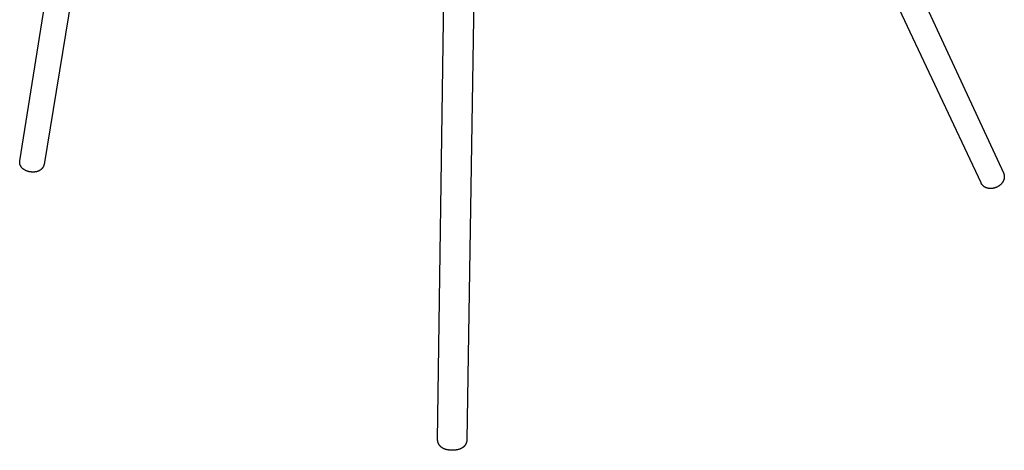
# Model space of a CAD drawing. Header units: millimetres. Extents: x 0 to 1551, y 0 to 1543.
# Tile 1 of 69: x 0 to 616, y 39 to 309. Entities that reach past the tile are written whole.
import ezdxf

# ---------------------------------------------------------------- set-up
doc = ezdxf.new("R2010")
doc.units = ezdxf.units.MM
doc.layers.add('Make2D$Visible$Curves', color=7, linetype='Continuous', true_color=0x000000)

msp = doc.modelspace()

# ---------------------------------------------------------------- linework, layer by layer
at = {"layer": 'Make2D$Visible$Curves'}
for p, q in [((0.06, 220.49), (38.81, 462.6)), ((53.74, 453.72), (15.25, 218.35)), ((521.85, 415.91), (615.91, 213.01)), ((601.86, 206.74), (505.3, 412.31)), ((261.67, 46.11), (266.24, 373.51)), ((285.03, 373.24), (279.96, 45.94)), ((0, 219.81), (0.01, 219.95)), ((0, 219.68), (0, 219.81)), ((0, 219.54), (0, 219.68)), ((0.01, 219.41), (0, 219.54)), ((0.01, 220.08), (0.03, 220.22)), ((0.01, 219.95), (0.01, 220.08)), ((0.02, 219.27), (0.01, 219.41)), ((0.03, 219.14), (0.02, 219.27)), ((0.03, 220.22), (0.04, 220.35)), ((0.05, 219), (0.03, 219.14)), ((0.04, 220.35), (0.06, 220.49)), ((0.07, 218.87), (0.05, 219)), ((0.09, 218.74), (0.07, 218.87)), ((0.12, 218.6), (0.09, 218.74)), ((0.15, 218.47), (0.12, 218.6)), ((0.19, 218.34), (0.15, 218.47)), ((0.24, 218.18), (0.19, 218.34)), ((0.29, 218.01), (0.24, 218.18)), ((0.35, 217.85), (0.29, 218.01)), ((0.42, 217.69), (0.35, 217.85)), ((0.49, 217.54), (0.42, 217.69)), ((0.57, 217.39), (0.49, 217.54)), ((0.65, 217.23), (0.57, 217.39)), ((0.73, 217.09), (0.65, 217.23)), ((0.83, 216.93), (0.73, 217.09)), ((0.93, 216.78), (0.83, 216.93)), ((1.04, 216.63), (0.93, 216.78)), ((1.15, 216.48), (1.04, 216.63)), ((1.26, 216.34), (1.15, 216.48)), ((1.38, 216.2), (1.26, 216.34)), ((1.51, 216.07), (1.38, 216.2)), ((1.64, 215.94), (1.51, 216.07)), ((1.73, 215.85), (1.64, 215.94)), ((1.83, 215.75), (1.73, 215.85)), ((1.94, 215.66), (1.83, 215.75)), ((14.01, 215.77), (13.95, 215.7)), ((14.08, 215.85), (14.01, 215.77)), ((14.14, 215.92), (14.08, 215.85)), ((14.2, 216), (14.14, 215.92)), ((14.27, 216.08), (14.2, 216)), ((14.32, 216.16), (14.27, 216.08)), ((14.38, 216.24), (14.32, 216.16)), ((14.44, 216.32), (14.38, 216.24)), ((14.49, 216.41), (14.44, 216.32)), ((14.55, 216.49), (14.49, 216.41)), ((14.6, 216.58), (14.55, 216.49)), ((14.66, 216.68), (14.6, 216.58)), ((14.72, 216.78), (14.66, 216.68)), ((14.77, 216.89), (14.72, 216.78)), ((14.82, 217), (14.77, 216.89)), ((14.87, 217.11), (14.82, 217)), ((14.92, 217.21), (14.87, 217.11)), ((14.97, 217.32), (14.92, 217.21)), ((15.01, 217.44), (14.97, 217.32)), ((15.05, 217.55), (15.01, 217.44)), ((15.08, 217.66), (15.05, 217.55)), ((15.12, 217.77), (15.08, 217.66)), ((15.15, 217.89), (15.12, 217.77)), ((15.18, 218), (15.15, 217.89)), ((15.2, 218.12), (15.18, 218)), ((15.23, 218.24), (15.2, 218.12)), ((15.25, 218.35), (15.23, 218.24)), ((2.04, 215.57), (1.94, 215.66)), ((2.15, 215.48), (2.04, 215.57)), ((2.26, 215.39), (2.15, 215.48)), ((2.37, 215.31), (2.26, 215.39)), ((2.49, 215.23), (2.37, 215.31)), ((2.6, 215.15), (2.49, 215.23)), ((2.72, 215.07), (2.6, 215.15)), ((2.84, 214.99), (2.72, 215.07)), ((2.96, 214.92), (2.84, 214.99)), ((3.09, 214.85), (2.96, 214.92)), ((3.34, 214.71), (3.09, 214.85)), ((3.59, 214.58), (3.34, 214.71)), ((3.84, 214.46), (3.59, 214.58)), ((4.1, 214.35), (3.84, 214.46)), ((4.35, 214.25), (4.1, 214.35)), ((4.62, 214.15), (4.35, 214.25)), ((4.89, 214.06), (4.62, 214.15)), ((5.16, 213.98), (4.89, 214.06)), ((5.43, 213.9), (5.16, 213.98)), ((5.71, 213.83), (5.43, 213.9)), ((5.98, 213.77), (5.71, 213.83)), ((6.25, 213.72), (5.98, 213.77)), ((6.53, 213.67), (6.25, 213.72)), ((6.8, 213.63), (6.53, 213.67)), ((7.08, 213.6), (6.8, 213.63)), ((7.36, 213.57), (7.08, 213.6)), ((7.64, 213.55), (7.36, 213.57)), ((7.92, 213.54), (7.64, 213.55)), ((8.18, 213.53), (7.92, 213.54)), ((8.45, 213.53), (8.18, 213.53)), ((8.71, 213.54), (8.45, 213.53)), ((8.97, 213.55), (8.71, 213.54)), ((9.23, 213.57), (8.97, 213.55)), ((9.49, 213.6), (9.23, 213.57)), ((9.75, 213.63), (9.49, 213.6)), ((10, 213.68), (9.75, 213.63)), ((10.29, 213.73), (10, 213.68)), ((10.57, 213.79), (10.29, 213.73)), ((10.85, 213.86), (10.57, 213.79)), ((10.98, 213.9), (10.85, 213.86)), ((11.12, 213.95), (10.98, 213.9)), ((11.26, 213.99), (11.12, 213.95)), ((11.39, 214.04), (11.26, 213.99)), ((11.53, 214.09), (11.39, 214.04)), ((11.66, 214.14), (11.53, 214.09)), ((11.79, 214.19), (11.66, 214.14)), ((11.92, 214.25), (11.79, 214.19)), ((12.05, 214.31), (11.92, 214.25)), ((12.18, 214.37), (12.05, 214.31)), ((12.31, 214.44), (12.18, 214.37)), ((12.48, 214.54), (12.31, 214.44)), ((12.65, 214.64), (12.48, 214.54)), ((12.82, 214.74), (12.65, 214.64)), ((12.98, 214.85), (12.82, 214.74)), ((13.14, 214.97), (12.98, 214.85)), ((13.3, 215.09), (13.14, 214.97)), ((13.45, 215.22), (13.3, 215.09)), ((13.6, 215.35), (13.45, 215.22)), ((13.74, 215.48), (13.6, 215.35)), ((13.81, 215.55), (13.74, 215.48)), ((13.88, 215.63), (13.81, 215.55)), ((13.95, 215.7), (13.88, 215.63)), ((615.91, 213.01), (615.96, 212.91)), ((615.96, 212.91), (616.01, 212.8)), ((616.01, 212.8), (616.05, 212.69)), ((616.05, 212.69), (616.09, 212.59)), ((616.09, 212.59), (616.13, 212.48)), ((616.13, 212.48), (616.17, 212.37)), ((616.17, 212.37), (616.2, 212.26)), ((616.2, 212.26), (616.23, 212.15)), ((616.23, 212.15), (616.26, 212.04)), ((616.26, 212.04), (616.29, 211.92)), ((616.29, 211.92), (616.32, 211.81)), ((616.32, 211.81), (616.34, 211.7)), ((616.34, 211.7), (616.36, 211.59)), ((616.36, 209.66), (616.34, 209.55)), ((616.36, 211.59), (616.38, 211.47)), ((616.37, 209.76), (616.36, 209.66)), ((616.39, 209.87), (616.37, 209.76)), ((616.38, 211.47), (616.39, 211.36)), ((616.39, 211.36), (616.41, 211.24)), ((616.4, 209.97), (616.39, 209.87)), ((616.41, 210.08), (616.4, 209.97)), ((616.41, 211.24), (616.42, 211.14)), ((616.42, 210.18), (616.41, 210.08)), ((616.42, 211.14), (616.43, 211.03)), ((616.43, 210.29), (616.42, 210.18)), ((616.43, 211.03), (616.43, 210.92)), ((616.43, 210.92), (616.44, 210.82)), ((616.44, 210.5), (616.43, 210.39)), ((616.43, 210.39), (616.43, 210.29)), ((616.44, 210.82), (616.44, 210.71)), ((616.44, 210.71), (616.44, 210.61)), ((616.44, 210.61), (616.44, 210.5)), ((601.91, 206.64), (601.86, 206.74)), ((601.96, 206.54), (601.91, 206.64)), ((602.01, 206.45), (601.96, 206.54)), ((602.06, 206.35), (602.01, 206.45)), ((602.12, 206.26), (602.06, 206.35)), ((602.18, 206.16), (602.12, 206.26)), ((602.23, 206.07), (602.18, 206.16)), ((602.29, 205.98), (602.23, 206.07)), ((602.36, 205.89), (602.29, 205.98)), ((602.42, 205.8), (602.36, 205.89)), ((602.48, 205.71), (602.42, 205.8)), ((602.55, 205.63), (602.48, 205.71)), ((602.62, 205.54), (602.55, 205.63)), ((602.69, 205.46), (602.62, 205.54)), ((602.76, 205.37), (602.69, 205.46)), ((602.84, 205.29), (602.76, 205.37)), ((602.97, 205.15), (602.84, 205.29)), ((603.11, 205.01), (602.97, 205.15)), ((603.25, 204.88), (603.11, 205.01)), ((603.4, 204.76), (603.25, 204.88)), ((603.55, 204.63), (603.4, 204.76)), ((603.71, 204.52), (603.55, 204.63)), ((603.87, 204.4), (603.71, 204.52)), ((604.03, 204.3), (603.87, 204.4)), ((604.19, 204.2), (604.03, 204.3)), ((604.35, 204.11), (604.19, 204.2)), ((604.52, 204.02), (604.35, 204.11)), ((604.68, 203.93), (604.52, 204.02)), ((604.85, 203.85), (604.68, 203.93)), ((605.03, 203.78), (604.85, 203.85)), ((605.2, 203.71), (605.03, 203.78)), ((605.38, 203.65), (605.2, 203.71)), ((605.5, 203.6), (605.38, 203.65)), ((605.63, 203.56), (605.5, 203.6)), ((605.76, 203.52), (605.63, 203.56)), ((605.89, 203.49), (605.76, 203.52)), ((606.03, 203.45), (605.89, 203.49)), ((606.16, 203.42), (606.03, 203.45)), ((609.78, 203.46), (609.47, 203.4)), ((610.09, 203.54), (609.78, 203.46)), ((610.4, 203.62), (610.09, 203.54)), ((610.7, 203.71), (610.4, 203.62)), ((610.99, 203.82), (610.7, 203.71)), ((611.28, 203.93), (610.99, 203.82)), ((611.57, 204.05), (611.28, 203.93)), ((611.85, 204.18), (611.57, 204.05)), ((612.12, 204.32), (611.85, 204.18)), ((612.4, 204.46), (612.12, 204.32)), ((612.66, 204.62), (612.4, 204.46)), ((612.91, 204.78), (612.66, 204.62)), ((613.15, 204.94), (612.91, 204.78)), ((613.39, 205.11), (613.15, 204.94)), ((613.62, 205.28), (613.39, 205.11)), ((613.84, 205.47), (613.62, 205.28)), ((614.06, 205.66), (613.84, 205.47)), ((614.27, 205.85), (614.06, 205.66)), ((614.47, 206.06), (614.27, 205.85)), ((614.61, 206.2), (614.47, 206.06)), ((614.74, 206.35), (614.61, 206.2)), ((614.91, 206.55), (614.74, 206.35)), ((615.05, 206.73), (614.91, 206.55)), ((615.19, 206.92), (615.05, 206.73)), ((615.32, 207.1), (615.19, 206.92)), ((615.45, 207.3), (615.32, 207.1)), ((615.57, 207.49), (615.45, 207.3)), ((615.68, 207.69), (615.57, 207.49)), ((615.78, 207.9), (615.68, 207.69)), ((615.88, 208.1), (615.78, 207.9)), ((615.96, 208.28), (615.88, 208.1)), ((616.03, 208.46), (615.96, 208.28)), ((616.09, 208.63), (616.03, 208.46)), ((616.15, 208.81), (616.09, 208.63)), ((616.21, 209), (616.15, 208.81)), ((616.26, 209.18), (616.21, 209)), ((616.3, 209.37), (616.26, 209.18)), ((616.34, 209.55), (616.3, 209.37)), ((606.29, 203.39), (606.16, 203.42)), ((606.43, 203.37), (606.29, 203.39)), ((606.56, 203.34), (606.43, 203.37)), ((606.69, 203.32), (606.56, 203.34)), ((606.83, 203.31), (606.69, 203.32)), ((606.97, 203.29), (606.83, 203.31)), ((607.1, 203.27), (606.97, 203.29)), ((607.24, 203.26), (607.1, 203.27)), ((607.51, 203.25), (607.24, 203.26)), ((607.7, 203.24), (607.51, 203.25)), ((607.9, 203.24), (607.7, 203.24)), ((608.06, 203.24), (607.9, 203.24)), ((608.21, 203.25), (608.06, 203.24)), ((608.37, 203.26), (608.21, 203.25)), ((608.53, 203.27), (608.37, 203.26)), ((608.69, 203.28), (608.53, 203.27)), ((608.84, 203.3), (608.69, 203.28)), ((609, 203.32), (608.84, 203.3)), ((609.16, 203.34), (609, 203.32)), ((609.47, 203.4), (609.16, 203.34)), ((261.67, 45.98), (261.67, 46.11)), ((261.67, 45.84), (261.67, 45.98)), ((261.67, 45.71), (261.67, 45.84)), ((261.68, 45.58), (261.67, 45.71)), ((261.7, 45.44), (261.68, 45.58)), ((261.71, 45.31), (261.7, 45.44)), ((261.73, 45.18), (261.71, 45.31)), ((261.75, 45.04), (261.73, 45.18)), ((261.78, 44.91), (261.75, 45.04)), ((261.8, 44.78), (261.78, 44.91)), ((261.83, 44.65), (261.8, 44.78)), ((261.87, 44.52), (261.83, 44.65)), ((261.9, 44.39), (261.87, 44.52)), ((261.94, 44.27), (261.9, 44.39)), ((261.98, 44.14), (261.94, 44.27)), ((262.03, 44.01), (261.98, 44.14)), ((262.08, 43.89), (262.03, 44.01)), ((262.13, 43.76), (262.08, 43.89)), ((262.19, 43.63), (262.13, 43.76)), ((262.25, 43.51), (262.19, 43.63)), ((262.31, 43.39), (262.25, 43.51)), ((262.37, 43.27), (262.31, 43.39)), ((262.44, 43.15), (262.37, 43.27)), ((279.29, 43.31), (279.19, 43.14)), ((279.37, 43.49), (279.29, 43.31)), ((279.46, 43.67), (279.37, 43.49)), ((279.54, 43.85), (279.46, 43.67)), ((279.61, 44.04), (279.54, 43.85)), ((279.67, 44.23), (279.61, 44.04)), ((279.73, 44.42), (279.67, 44.23)), ((279.78, 44.6), (279.73, 44.42)), ((279.83, 44.79), (279.78, 44.6)), ((279.86, 44.98), (279.83, 44.79)), ((279.9, 45.17), (279.86, 44.98)), ((279.92, 45.36), (279.9, 45.17)), ((279.94, 45.55), (279.92, 45.36)), ((279.95, 45.74), (279.94, 45.55)), ((279.96, 45.94), (279.95, 45.74)), ((262.51, 43.03), (262.44, 43.15)), ((262.58, 42.91), (262.51, 43.03)), ((262.65, 42.8), (262.58, 42.91)), ((262.73, 42.69), (262.65, 42.8)), ((262.81, 42.58), (262.73, 42.69)), ((262.89, 42.47), (262.81, 42.58)), ((262.97, 42.37), (262.89, 42.47)), ((263.06, 42.26), (262.97, 42.37)), ((263.15, 42.16), (263.06, 42.26)), ((263.26, 42.04), (263.15, 42.16)), ((263.37, 41.92), (263.26, 42.04)), ((263.49, 41.8), (263.37, 41.92)), ((263.61, 41.69), (263.49, 41.8)), ((263.73, 41.58), (263.61, 41.69)), ((263.86, 41.47), (263.73, 41.58)), ((263.98, 41.37), (263.86, 41.47)), ((264.11, 41.27), (263.98, 41.37)), ((264.24, 41.18), (264.11, 41.27)), ((264.38, 41.08), (264.24, 41.18)), ((264.51, 41), (264.38, 41.08)), ((264.65, 40.91), (264.51, 41)), ((264.76, 40.84), (264.65, 40.91)), ((264.88, 40.77), (264.76, 40.84)), ((265, 40.7), (264.88, 40.77)), ((265.12, 40.64), (265, 40.7)), ((265.37, 40.52), (265.12, 40.64)), ((265.61, 40.41), (265.37, 40.52)), ((265.87, 40.3), (265.61, 40.41)), ((266.13, 40.2), (265.87, 40.3)), ((266.4, 40.1), (266.13, 40.2)), ((266.67, 40.01), (266.4, 40.1)), ((266.94, 39.93), (266.67, 40.01)), ((267.22, 39.86), (266.94, 39.93)), ((267.5, 39.79), (267.22, 39.86)), ((267.79, 39.73), (267.5, 39.79)), ((268.07, 39.68), (267.79, 39.73)), ((268.36, 39.63), (268.07, 39.68)), ((268.65, 39.58), (268.36, 39.63)), ((268.94, 39.55), (268.65, 39.58)), ((269.24, 39.51), (268.94, 39.55)), ((269.54, 39.49), (269.24, 39.51)), ((269.84, 39.46), (269.54, 39.49)), ((270.14, 39.45), (269.84, 39.46)), ((270.44, 39.44), (270.14, 39.45)), ((270.74, 39.43), (270.44, 39.44)), ((271.03, 39.43), (270.74, 39.43)), ((271.33, 39.44), (271.03, 39.43)), ((271.63, 39.45), (271.33, 39.44)), ((271.92, 39.47), (271.63, 39.45)), ((272.22, 39.49), (271.92, 39.47)), ((272.51, 39.51), (272.22, 39.49)), ((272.79, 39.55), (272.51, 39.51)), ((273.07, 39.58), (272.79, 39.55)), ((273.35, 39.62), (273.07, 39.58)), ((273.62, 39.67), (273.35, 39.62)), ((273.89, 39.72), (273.62, 39.67)), ((274.15, 39.78), (273.89, 39.72)), ((274.42, 39.84), (274.15, 39.78)), ((274.68, 39.91), (274.42, 39.84)), ((274.98, 40), (274.68, 39.91)), ((275.27, 40.09), (274.98, 40)), ((275.57, 40.2), (275.27, 40.09)), ((275.86, 40.31), (275.57, 40.2)), ((276, 40.38), (275.86, 40.31)), ((276.14, 40.44), (276, 40.38)), ((276.28, 40.51), (276.14, 40.44)), ((276.42, 40.57), (276.28, 40.51)), ((276.56, 40.65), (276.42, 40.57)), ((276.7, 40.72), (276.56, 40.65)), ((276.83, 40.8), (276.7, 40.72)), ((276.97, 40.88), (276.83, 40.8)), ((277.09, 40.95), (276.97, 40.88)), ((277.2, 41.03), (277.09, 40.95)), ((277.32, 41.11), (277.2, 41.03)), ((277.44, 41.19), (277.32, 41.11)), ((277.55, 41.28), (277.44, 41.19)), ((277.66, 41.37), (277.55, 41.28)), ((277.77, 41.46), (277.66, 41.37)), ((277.88, 41.55), (277.77, 41.46)), ((277.97, 41.63), (277.88, 41.55)), ((278.05, 41.7), (277.97, 41.63)), ((278.14, 41.78), (278.05, 41.7)), ((278.22, 41.87), (278.14, 41.78)), ((278.3, 41.95), (278.22, 41.87)), ((278.38, 42.03), (278.3, 41.95)), ((278.46, 42.12), (278.38, 42.03)), ((278.53, 42.21), (278.46, 42.12)), ((278.61, 42.3), (278.53, 42.21)), ((278.68, 42.39), (278.61, 42.3)), ((278.75, 42.48), (278.68, 42.39)), ((278.83, 42.57), (278.75, 42.48)), ((278.89, 42.67), (278.83, 42.57)), ((278.96, 42.77), (278.89, 42.67)), ((279.03, 42.87), (278.96, 42.77)), ((279.09, 42.97), (279.03, 42.87)), ((279.19, 43.14), (279.09, 42.97))]:
    msp.add_line(p, q, dxfattribs=at)

doc.saveas('drawing.dxf')
